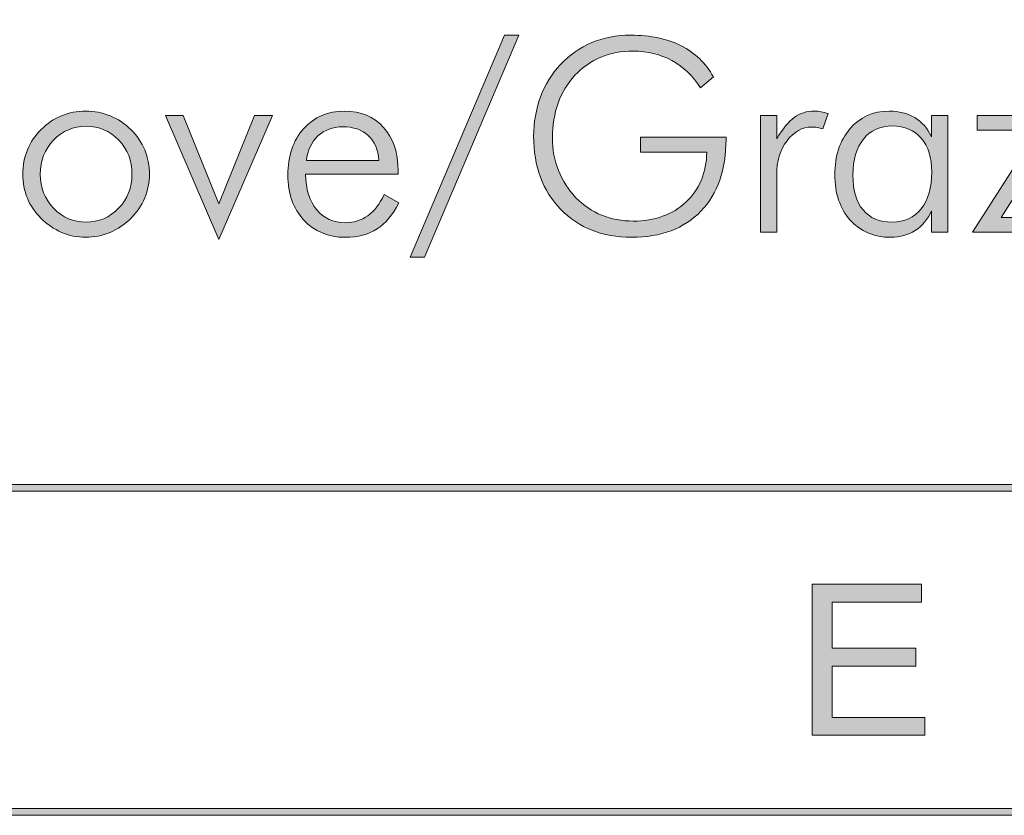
# Model space of a CAD drawing. Header units: inches. Extents: x 0.54 to 10.46, y 0.74 to 7.76.
# Tile 32 of 52: x 8.94 to 9.45, y 0.74 to 1.15. Entities that reach past the tile are written whole.
import ezdxf

# ---------------------------------------------------------------- set-up
doc = ezdxf.new("R2010")
doc.units = ezdxf.units.IN
doc.header["$MEASUREMENT"] = 0
doc.layers.add('BG', color=7, linetype='Continuous')

# ---------------------------------------------------------------- blocks, each defined once
blk = doc.blocks.new('block 2')
at = {"layer": 'BG', "true_color": 0xffffff}
h = blk.add_hatch(color=7, dxfattribs=at)
h.dxf.hatch_style = 2
edge = h.paths.add_edge_path()
edge.add_spline(control_points=[(10.29599, 0.90612), (10.29599, 0.90612), (0.87112, 0.90612), (0.87112, 0.90612), (0.87016, 0.90612), (0.86938, 0.90689), (0.86938, 0.90785), (0.86938, 0.90785), (0.86938, 7.59215), (0.86938, 7.59215), (0.86938, 7.59311), (0.87016, 7.59389), (0.87112, 7.59389), (0.87112, 7.59389), (10.29599, 7.59389), (10.29599, 7.59389), (10.29696, 7.59389), (10.29773, 7.59311), (10.29773, 7.59215), (10.29773, 7.59215), (10.29773, 0.90785), (10.29773, 0.90785), (10.29773, 0.90689), (10.29696, 0.90612), (10.29599, 0.90612)], knot_values=[0, 0, 0, 0, 1, 1, 1, 2, 2, 2, 3, 3, 3, 4, 4, 4, 5, 5, 5, 6, 6, 6, 7, 7, 7, 8, 8, 8, 8], degree=3, periodic=1)
h.paths.add_polyline_path([(0.87286, 0.90959), (10.29426, 0.90959), (10.29426, 7.59042), (0.87286, 7.59042)])
at = {"layer": 'BG', "lineweight": 0}
blk.add_lwpolyline([(0.87286, 0.90959), (10.29426, 0.90959), (10.29426, 7.59042), (0.87286, 7.59042), (0.87286, 0.90959)], dxfattribs=at)
blk.add_open_spline([(10.29599, 0.90612), (10.29599, 0.90612), (0.87112, 0.90612), (0.87112, 0.90612), (0.87016, 0.90612), (0.86938, 0.90689), (0.86938, 0.90785), (0.86938, 0.90785), (0.86938, 7.59215), (0.86938, 7.59215), (0.86938, 7.59311), (0.87016, 7.59389), (0.87112, 7.59389), (0.87112, 7.59389), (10.29599, 7.59389), (10.29599, 7.59389), (10.29696, 7.59389), (10.29773, 7.59311), (10.29773, 7.59215), (10.29773, 7.59215), (10.29773, 0.90785), (10.29773, 0.90785), (10.29773, 0.90689), (10.29696, 0.90612), (10.29599, 0.90612)], degree=3, knots=[0, 0, 0, 0, 1, 1, 1, 2, 2, 2, 3, 3, 3, 4, 4, 4, 5, 5, 5, 6, 6, 6, 7, 7, 7, 8, 8, 8, 8], dxfattribs=at)
blk = doc.blocks.new('block 57')
at = {"layer": 'BG', "true_color": 0xffffff}
h = blk.add_hatch(color=7, dxfattribs=at)
h.dxf.hatch_style = 2
h.paths.add_polyline_path([(9.35019, 0.78026), (9.35019, 0.85809), (9.40647, 0.85809), (9.40647, 0.84891), (9.36049, 0.84891), (9.36049, 0.82508), (9.40355, 0.82508), (9.40355, 0.81593), (9.36049, 0.81593), (9.36049, 0.78945), (9.40827, 0.78945), (9.40827, 0.78026)])
at = {"layer": 'BG', "lineweight": 0}
blk.add_lwpolyline([(9.35019, 0.78026), (9.35019, 0.85809), (9.40647, 0.85809), (9.40647, 0.84891), (9.36049, 0.84891), (9.36049, 0.82508), (9.40355, 0.82508), (9.40355, 0.81593), (9.36049, 0.81593), (9.36049, 0.78945), (9.40827, 0.78945), (9.40827, 0.78026), (9.35019, 0.78026)], dxfattribs=at)
blk = doc.blocks.new('block 56')
at = {"layer": 'BG'}
blk.add_blockref('block 57', (0, 0), dxfattribs=at)
blk = doc.blocks.new('block 62')
at = {"layer": 'BG', "true_color": 0xffffff}
h = blk.add_hatch(color=7, dxfattribs=at)
h.dxf.hatch_style = 2
edge = h.paths.add_edge_path()
edge.add_spline(control_points=[(10.46309, 0.739), (10.46309, 0.739), (0.53691, 0.739), (0.53691, 0.739), (0.53595, 0.739), (0.53517, 0.73978), (0.53517, 0.74074), (0.53517, 0.74074), (0.53517, 7.75926), (0.53517, 7.75926), (0.53517, 7.76022), (0.53595, 7.761), (0.53691, 7.761), (0.53691, 7.761), (10.46309, 7.761), (10.46309, 7.761), (10.46406, 7.761), (10.46483, 7.76022), (10.46483, 7.75926), (10.46483, 7.75926), (10.46483, 0.74074), (10.46483, 0.74074), (10.46483, 0.73978), (10.46406, 0.739), (10.46309, 0.739)], knot_values=[0, 0, 0, 0, 1, 1, 1, 2, 2, 2, 3, 3, 3, 4, 4, 4, 5, 5, 5, 6, 6, 6, 7, 7, 7, 8, 8, 8, 8], degree=3, periodic=1)
h.paths.add_polyline_path([(0.53864, 0.74248), (10.46136, 0.74248), (10.46136, 7.75752), (0.53864, 7.75752)])
at = {"layer": 'BG', "lineweight": 0}
blk.add_lwpolyline([(0.53864, 0.74248), (10.46136, 0.74248), (10.46136, 7.75752), (0.53864, 7.75752), (0.53864, 0.74248)], dxfattribs=at)
blk.add_open_spline([(10.46309, 0.739), (10.46309, 0.739), (0.53691, 0.739), (0.53691, 0.739), (0.53595, 0.739), (0.53517, 0.73978), (0.53517, 0.74074), (0.53517, 0.74074), (0.53517, 7.75926), (0.53517, 7.75926), (0.53517, 7.76022), (0.53595, 7.761), (0.53691, 7.761), (0.53691, 7.761), (10.46309, 7.761), (10.46309, 7.761), (10.46406, 7.761), (10.46483, 7.76022), (10.46483, 7.75926), (10.46483, 7.75926), (10.46483, 0.74074), (10.46483, 0.74074), (10.46483, 0.73978), (10.46406, 0.739), (10.46309, 0.739)], degree=3, knots=[0, 0, 0, 0, 1, 1, 1, 2, 2, 2, 3, 3, 3, 4, 4, 4, 5, 5, 5, 6, 6, 6, 7, 7, 7, 8, 8, 8, 8], dxfattribs=at)
blk = doc.blocks.new('block 116')
at = {"layer": 'BG', "true_color": 0xffffff}
h = blk.add_hatch(color=7, dxfattribs=at)
h.dxf.hatch_style = 2
h.paths.add_polyline_path([(9.19164, 1.14114), (9.19896, 1.14114), (9.1504, 1.02673), (9.14301, 1.02673)])
h = blk.add_hatch(color=7, dxfattribs=at)
h.dxf.hatch_style = 2
edge = h.paths.add_edge_path()
edge.add_spline(control_points=[(9.29268, 1.11395), (9.28866, 1.12019), (9.2837, 1.12491), (9.27783, 1.12812), (9.27196, 1.13133), (9.26533, 1.13293), (9.25796, 1.13293), (9.24566, 1.13293), (9.23565, 1.12877), (9.22792, 1.12046), (9.22019, 1.11214), (9.21632, 1.10136), (9.21632, 1.08811), (9.21632, 1.08218), (9.21735, 1.07661), (9.21941, 1.07136), (9.22146, 1.06611), (9.22446, 1.06146), (9.22839, 1.05739), (9.23237, 1.05336), (9.23683, 1.05035), (9.24175, 1.04833), (9.24668, 1.04632), (9.25209, 1.04532), (9.25796, 1.04532), (9.26908, 1.04532), (9.27814, 1.0486), (9.28512, 1.05515), (9.29211, 1.0617), (9.29569, 1.07027), (9.29587, 1.08085), (9.29587, 1.08085), (9.26162, 1.08085), (9.26162, 1.08085), (9.26162, 1.08085), (9.26162, 1.08865), (9.26162, 1.08865), (9.26162, 1.08865), (9.30577, 1.08865), (9.30577, 1.08865), (9.30577, 1.08865), (9.30577, 1.08757), (9.30577, 1.08757), (9.30577, 1.07174), (9.30146, 1.05935), (9.29282, 1.0504), (9.28418, 1.04145), (9.2723, 1.03697), (9.25715, 1.03697), (9.24209, 1.03697), (9.22991, 1.04176), (9.22059, 1.05135), (9.21128, 1.06094), (9.20662, 1.0735), (9.20662, 1.08906), (9.20662, 1.0962), (9.2078, 1.10295), (9.21015, 1.10931), (9.2125, 1.11565), (9.21589, 1.12118), (9.22032, 1.12588), (9.22511, 1.131), (9.23054, 1.13481), (9.23656, 1.13734), (9.24261, 1.13988), (9.24932, 1.14114), (9.25674, 1.14114), (9.26682, 1.14114), (9.27546, 1.13932), (9.28265, 1.13567), (9.28984, 1.13204), (9.29537, 1.1267), (9.29926, 1.11964), (9.29926, 1.11964), (9.29268, 1.11395), (9.29268, 1.11395)], knot_values=[0, 0, 0, 0, 1, 1, 1, 2, 2, 2, 3, 3, 3, 4, 4, 4, 5, 5, 5, 6, 6, 6, 7, 7, 7, 8, 8, 8, 9, 9, 9, 10, 10, 10, 11, 11, 11, 12, 12, 12, 13, 13, 13, 14, 14, 14, 15, 15, 15, 16, 16, 16, 17, 17, 17, 18, 18, 18, 19, 19, 19, 20, 20, 20, 21, 21, 21, 22, 22, 22, 23, 23, 23, 24, 24, 24, 25, 25, 25, 25], degree=3, periodic=1)
h = blk.add_hatch(color=7, dxfattribs=at)
h.dxf.hatch_style = 2
edge = h.paths.add_edge_path()
edge.add_spline(control_points=[(8.97564, 1.03697), (8.97134, 1.03697), (8.96723, 1.03783), (8.9633, 1.03951), (8.95936, 1.04122), (8.9558, 1.04365), (8.95258, 1.04681), (8.94956, 1.04979), (8.94725, 1.05322), (8.94567, 1.05712), (8.94408, 1.06101), (8.94329, 1.06516), (8.94329, 1.06959), (8.94329, 1.07397), (8.94411, 1.07814), (8.94573, 1.08207), (8.94736, 1.08601), (8.94969, 1.08949), (8.95272, 1.09252), (8.9558, 1.09559), (8.9593, 1.09794), (8.96323, 1.09957), (8.96716, 1.1012), (8.9713, 1.10201), (8.97564, 1.10201), (8.98008, 1.10201), (8.98428, 1.1012), (8.98829, 1.09957), (8.99228, 1.09794), (8.99585, 1.09559), (8.99897, 1.09252), (9.00209, 1.08944), (9.00448, 1.08594), (9.00612, 1.082), (9.00777, 1.07807), (9.0086, 1.07393), (9.0086, 1.06959), (9.0086, 1.06525), (9.00779, 1.06113), (9.00616, 1.05722), (9.00453, 1.0533), (9.00218, 1.04983), (8.9991, 1.04681), (8.99594, 1.04365), (8.99234, 1.04122), (8.98829, 1.03951), (8.98424, 1.03783), (8.98002, 1.03697), (8.97564, 1.03697)], knot_values=[0, 0, 0, 0, 1, 1, 1, 2, 2, 2, 3, 3, 3, 4, 4, 4, 5, 5, 5, 6, 6, 6, 7, 7, 7, 8, 8, 8, 9, 9, 9, 10, 10, 10, 11, 11, 11, 12, 12, 12, 13, 13, 13, 14, 14, 14, 15, 15, 15, 16, 16, 16, 16], degree=3, periodic=1)
edge = h.paths.add_edge_path()
edge.add_spline(control_points=[(8.97591, 1.04477), (8.98252, 1.04477), (8.9881, 1.04716), (8.99269, 1.05193), (8.99729, 1.05669), (8.99958, 1.06254), (8.99958, 1.06946), (8.99958, 1.07647), (8.9973, 1.08234), (8.99273, 1.08709), (8.98816, 1.09184), (8.98256, 1.09421), (8.97591, 1.09421), (8.96931, 1.09421), (8.96373, 1.09184), (8.95916, 1.08709), (8.95459, 1.08234), (8.95231, 1.07647), (8.95231, 1.06946), (8.95231, 1.06254), (8.95459, 1.05669), (8.95916, 1.05193), (8.96373, 1.04716), (8.96931, 1.04477), (8.97591, 1.04477)], knot_values=[0, 0, 0, 0, 1, 1, 1, 2, 2, 2, 3, 3, 3, 4, 4, 4, 5, 5, 5, 6, 6, 6, 7, 7, 7, 8, 8, 8, 8], degree=3, periodic=1)
h = blk.add_hatch(color=7, dxfattribs=at)
h.dxf.hatch_style = 2
edge = h.paths.add_edge_path()
edge.add_spline(control_points=[(9.13677, 1.06946), (9.13677, 1.06946), (9.08896, 1.06946), (9.08896, 1.06946), (9.08919, 1.06169), (9.09113, 1.05558), (9.09479, 1.05115), (9.09846, 1.04671), (9.10337, 1.0445), (9.10951, 1.0445), (9.11395, 1.0445), (9.11782, 1.04569), (9.12118, 1.0481), (9.12453, 1.0505), (9.12731, 1.0541), (9.12952, 1.05895), (9.12952, 1.05895), (9.13718, 1.05474), (9.13718, 1.05474), (9.1341, 1.04864), (9.13034, 1.04415), (9.1259, 1.04127), (9.12143, 1.03841), (9.11598, 1.03697), (9.10951, 1.03697), (9.10069, 1.03697), (9.09356, 1.03992), (9.08811, 1.04583), (9.08267, 1.05172), (9.07994, 1.05946), (9.07994, 1.06905), (9.07994, 1.07891), (9.08264, 1.08686), (9.08805, 1.09292), (9.09345, 1.09899), (9.10052, 1.10201), (9.10924, 1.10201), (9.11755, 1.10201), (9.12423, 1.09922), (9.12925, 1.09363), (9.13426, 1.08805), (9.13677, 1.08061), (9.13677, 1.07129), (9.13677, 1.07129), (9.13677, 1.06946), (9.13677, 1.06946)], knot_values=[0, 0, 0, 0, 1, 1, 1, 2, 2, 2, 3, 3, 3, 4, 4, 4, 5, 5, 5, 6, 6, 6, 7, 7, 7, 8, 8, 8, 9, 9, 9, 10, 10, 10, 11, 11, 11, 12, 12, 12, 13, 13, 13, 14, 14, 14, 15, 15, 15, 15], degree=3, periodic=1)
edge = h.paths.add_edge_path()
edge.add_spline(control_points=[(9.12687, 1.07658), (9.12646, 1.0821), (9.12463, 1.08637), (9.12138, 1.0894), (9.11812, 1.09242), (9.11372, 1.09394), (9.10815, 1.09394), (9.1031, 1.09394), (9.09885, 1.09235), (9.09543, 1.08919), (9.09203, 1.08603), (9.09005, 1.08183), (9.0895, 1.07658), (9.0895, 1.07658), (9.12687, 1.07658), (9.12687, 1.07658)], knot_values=[0, 0, 0, 0, 1, 1, 1, 2, 2, 2, 3, 3, 3, 4, 4, 4, 5, 5, 5, 5], degree=3, periodic=1)
h = blk.add_hatch(color=7, dxfattribs=at)
h.dxf.hatch_style = 2
edge = h.paths.add_edge_path()
edge.add_spline(control_points=[(9.33188, 1.0877), (9.33496, 1.0929), (9.33797, 1.09658), (9.34093, 1.09875), (9.3439, 1.10093), (9.34734, 1.10201), (9.35128, 1.10201), (9.35246, 1.10201), (9.35364, 1.1019), (9.35484, 1.10167), (9.35604, 1.10144), (9.35722, 1.10113), (9.3584, 1.10072), (9.3584, 1.10072), (9.35569, 1.09285), (9.35569, 1.09285), (9.35478, 1.09313), (9.35384, 1.09336), (9.35286, 1.09353), (9.3519, 1.09371), (9.35097, 1.0938), (9.35006, 1.0938), (9.34504, 1.0938), (9.34075, 1.09146), (9.33721, 1.08675), (9.33366, 1.08204), (9.33188, 1.0762), (9.33188, 1.06919), (9.33188, 1.06919), (9.33188, 1.03962), (9.33188, 1.03962), (9.33188, 1.03962), (9.32354, 1.03962), (9.32354, 1.03962), (9.32354, 1.03962), (9.32354, 1.09977), (9.32354, 1.09977), (9.32354, 1.09977), (9.33188, 1.09977), (9.33188, 1.09977), (9.33188, 1.09977), (9.33188, 1.0877), (9.33188, 1.0877)], knot_values=[0, 0, 0, 0, 1, 1, 1, 2, 2, 2, 3, 3, 3, 4, 4, 4, 5, 5, 5, 6, 6, 6, 7, 7, 7, 8, 8, 8, 9, 9, 9, 10, 10, 10, 11, 11, 11, 12, 12, 12, 13, 13, 13, 14, 14, 14, 14], degree=3, periodic=1)
h = blk.add_hatch(color=7, dxfattribs=at)
h.dxf.hatch_style = 2
edge = h.paths.add_edge_path()
edge.add_spline(control_points=[(9.4117, 1.03962), (9.4117, 1.03962), (9.4117, 1.0506), (9.4117, 1.0506), (9.40971, 1.04617), (9.40691, 1.04279), (9.40333, 1.04046), (9.39973, 1.03814), (9.39549, 1.03697), (9.39061, 1.03697), (9.38197, 1.03697), (9.37503, 1.03993), (9.36975, 1.04586), (9.36449, 1.05178), (9.36186, 1.0596), (9.36186, 1.06932), (9.36186, 1.07895), (9.36446, 1.08681), (9.36966, 1.0929), (9.37485, 1.09897), (9.38156, 1.10201), (9.3898, 1.10201), (9.39491, 1.10201), (9.39932, 1.1009), (9.40306, 1.09865), (9.40678, 1.09642), (9.40967, 1.09313), (9.4117, 1.08879), (9.4117, 1.08879), (9.4117, 1.09977), (9.4117, 1.09977), (9.4117, 1.09977), (9.42004, 1.09977), (9.42004, 1.09977), (9.42004, 1.09977), (9.42004, 1.03962), (9.42004, 1.03962), (9.42004, 1.03962), (9.4117, 1.03962), (9.4117, 1.03962)], knot_values=[0, 0, 0, 0, 1, 1, 1, 2, 2, 2, 3, 3, 3, 4, 4, 4, 5, 5, 5, 6, 6, 6, 7, 7, 7, 8, 8, 8, 9, 9, 9, 10, 10, 10, 11, 11, 11, 12, 12, 12, 13, 13, 13, 13], degree=3, periodic=1)
edge = h.paths.add_edge_path()
edge.add_spline(control_points=[(9.37115, 1.06905), (9.37115, 1.06128), (9.3729, 1.05528), (9.3764, 1.05108), (9.37991, 1.04688), (9.38491, 1.04477), (9.39143, 1.04477), (9.39776, 1.04477), (9.40274, 1.04706), (9.40637, 1.05166), (9.41002, 1.05625), (9.41184, 1.06257), (9.41184, 1.07061), (9.41184, 1.07798), (9.41003, 1.08378), (9.40641, 1.08801), (9.40279, 1.09223), (9.39784, 1.09435), (9.39156, 1.09435), (9.38528, 1.09435), (9.3803, 1.0921), (9.37664, 1.08761), (9.37298, 1.0831), (9.37115, 1.07692), (9.37115, 1.06905)], knot_values=[0, 0, 0, 0, 1, 1, 1, 2, 2, 2, 3, 3, 3, 4, 4, 4, 5, 5, 5, 6, 6, 6, 7, 7, 7, 8, 8, 8, 8], degree=3, periodic=1)
h = blk.add_hatch(color=7, dxfattribs=at)
h.dxf.hatch_style = 2
h.paths.add_polyline_path([(9.01681, 1.09977), (9.02596, 1.09977), (9.04441, 1.0542), (9.06278, 1.09977), (9.07208, 1.09977), (9.04441, 1.03575)])
h = blk.add_hatch(color=7, dxfattribs=at)
h.dxf.hatch_style = 2
h.paths.add_polyline_path([(9.43286, 1.03962), (9.46643, 1.09224), (9.43517, 1.09224), (9.43517, 1.09977), (9.48088, 1.09977), (9.44758, 1.04715), (9.48183, 1.04715), (9.48183, 1.03962)])
at = {"layer": 'BG', "lineweight": 0}
for points in [[(9.19164, 1.14114), (9.19896, 1.14114), (9.1504, 1.02673), (9.14301, 1.02673), (9.19164, 1.14114)], [(9.01681, 1.09977), (9.02596, 1.09977), (9.04441, 1.0542), (9.06278, 1.09977), (9.07208, 1.09977), (9.04441, 1.03575), (9.01681, 1.09977)], [(9.43286, 1.03962), (9.46643, 1.09224), (9.43517, 1.09224), (9.43517, 1.09977), (9.48088, 1.09977), (9.44758, 1.04715), (9.48183, 1.04715), (9.48183, 1.03962), (9.43286, 1.03962)]]:
    blk.add_lwpolyline(points, dxfattribs=at)
for points, knots in [([(9.29268, 1.11395), (9.28866, 1.12019), (9.2837, 1.12491), (9.27783, 1.12812), (9.27196, 1.13133), (9.26533, 1.13293), (9.25796, 1.13293), (9.24566, 1.13293), (9.23565, 1.12877), (9.22792, 1.12046), (9.22019, 1.11214), (9.21632, 1.10136), (9.21632, 1.08811), (9.21632, 1.08218), (9.21735, 1.07661), (9.21941, 1.07136), (9.22146, 1.06611), (9.22446, 1.06146), (9.22839, 1.05739), (9.23237, 1.05336), (9.23683, 1.05035), (9.24175, 1.04833), (9.24668, 1.04632), (9.25209, 1.04532), (9.25796, 1.04532), (9.26908, 1.04532), (9.27814, 1.0486), (9.28512, 1.05515), (9.29211, 1.0617), (9.29569, 1.07027), (9.29587, 1.08085), (9.29587, 1.08085), (9.26162, 1.08085), (9.26162, 1.08085), (9.26162, 1.08085), (9.26162, 1.08865), (9.26162, 1.08865), (9.26162, 1.08865), (9.30577, 1.08865), (9.30577, 1.08865), (9.30577, 1.08865), (9.30577, 1.08757), (9.30577, 1.08757), (9.30577, 1.07174), (9.30146, 1.05935), (9.29282, 1.0504), (9.28418, 1.04145), (9.2723, 1.03697), (9.25715, 1.03697), (9.24209, 1.03697), (9.22991, 1.04176), (9.22059, 1.05135), (9.21128, 1.06094), (9.20662, 1.0735), (9.20662, 1.08906), (9.20662, 1.0962), (9.2078, 1.10295), (9.21015, 1.10931), (9.2125, 1.11565), (9.21589, 1.12118), (9.22032, 1.12588), (9.22511, 1.131), (9.23054, 1.13481), (9.23656, 1.13734), (9.24261, 1.13988), (9.24932, 1.14114), (9.25674, 1.14114), (9.26682, 1.14114), (9.27546, 1.13932), (9.28265, 1.13567), (9.28984, 1.13204), (9.29537, 1.1267), (9.29926, 1.11964), (9.29926, 1.11964), (9.29268, 1.11395), (9.29268, 1.11395)], [0, 0, 0, 0, 1, 1, 1, 2, 2, 2, 3, 3, 3, 4, 4, 4, 5, 5, 5, 6, 6, 6, 7, 7, 7, 8, 8, 8, 9, 9, 9, 10, 10, 10, 11, 11, 11, 12, 12, 12, 13, 13, 13, 14, 14, 14, 15, 15, 15, 16, 16, 16, 17, 17, 17, 18, 18, 18, 19, 19, 19, 20, 20, 20, 21, 21, 21, 22, 22, 22, 23, 23, 23, 24, 24, 24, 25, 25, 25, 25]), ([(8.97564, 1.03697), (8.97134, 1.03697), (8.96723, 1.03783), (8.9633, 1.03951), (8.95936, 1.04122), (8.9558, 1.04365), (8.95258, 1.04681), (8.94956, 1.04979), (8.94725, 1.05322), (8.94567, 1.05712), (8.94408, 1.06101), (8.94329, 1.06516), (8.94329, 1.06959), (8.94329, 1.07397), (8.94411, 1.07814), (8.94573, 1.08207), (8.94736, 1.08601), (8.94969, 1.08949), (8.95272, 1.09252), (8.9558, 1.09559), (8.9593, 1.09794), (8.96323, 1.09957), (8.96716, 1.1012), (8.9713, 1.10201), (8.97564, 1.10201), (8.98008, 1.10201), (8.98428, 1.1012), (8.98829, 1.09957), (8.99228, 1.09794), (8.99585, 1.09559), (8.99897, 1.09252), (9.00209, 1.08944), (9.00448, 1.08594), (9.00612, 1.082), (9.00777, 1.07807), (9.0086, 1.07393), (9.0086, 1.06959), (9.0086, 1.06525), (9.00779, 1.06113), (9.00616, 1.05722), (9.00453, 1.0533), (9.00218, 1.04983), (8.9991, 1.04681), (8.99594, 1.04365), (8.99234, 1.04122), (8.98829, 1.03951), (8.98424, 1.03783), (8.98002, 1.03697), (8.97564, 1.03697)], [0, 0, 0, 0, 1, 1, 1, 2, 2, 2, 3, 3, 3, 4, 4, 4, 5, 5, 5, 6, 6, 6, 7, 7, 7, 8, 8, 8, 9, 9, 9, 10, 10, 10, 11, 11, 11, 12, 12, 12, 13, 13, 13, 14, 14, 14, 15, 15, 15, 16, 16, 16, 16]), ([(9.13677, 1.06946), (9.13677, 1.06946), (9.08896, 1.06946), (9.08896, 1.06946), (9.08919, 1.06169), (9.09113, 1.05558), (9.09479, 1.05115), (9.09846, 1.04671), (9.10337, 1.0445), (9.10951, 1.0445), (9.11395, 1.0445), (9.11782, 1.04569), (9.12118, 1.0481), (9.12453, 1.0505), (9.12731, 1.0541), (9.12952, 1.05895), (9.12952, 1.05895), (9.13718, 1.05474), (9.13718, 1.05474), (9.1341, 1.04864), (9.13034, 1.04415), (9.1259, 1.04127), (9.12143, 1.03841), (9.11598, 1.03697), (9.10951, 1.03697), (9.10069, 1.03697), (9.09356, 1.03992), (9.08811, 1.04583), (9.08267, 1.05172), (9.07994, 1.05946), (9.07994, 1.06905), (9.07994, 1.07891), (9.08264, 1.08686), (9.08805, 1.09292), (9.09345, 1.09899), (9.10052, 1.10201), (9.10924, 1.10201), (9.11755, 1.10201), (9.12423, 1.09922), (9.12925, 1.09363), (9.13426, 1.08805), (9.13677, 1.08061), (9.13677, 1.07129), (9.13677, 1.07129), (9.13677, 1.06946), (9.13677, 1.06946)], [0, 0, 0, 0, 1, 1, 1, 2, 2, 2, 3, 3, 3, 4, 4, 4, 5, 5, 5, 6, 6, 6, 7, 7, 7, 8, 8, 8, 9, 9, 9, 10, 10, 10, 11, 11, 11, 12, 12, 12, 13, 13, 13, 14, 14, 14, 15, 15, 15, 15]), ([(9.33188, 1.0877), (9.33496, 1.0929), (9.33797, 1.09658), (9.34093, 1.09875), (9.3439, 1.10093), (9.34734, 1.10201), (9.35128, 1.10201), (9.35246, 1.10201), (9.35364, 1.1019), (9.35484, 1.10167), (9.35604, 1.10144), (9.35722, 1.10113), (9.3584, 1.10072), (9.3584, 1.10072), (9.35569, 1.09285), (9.35569, 1.09285), (9.35478, 1.09313), (9.35384, 1.09336), (9.35286, 1.09353), (9.3519, 1.09371), (9.35097, 1.0938), (9.35006, 1.0938), (9.34504, 1.0938), (9.34075, 1.09146), (9.33721, 1.08675), (9.33366, 1.08204), (9.33188, 1.0762), (9.33188, 1.06919), (9.33188, 1.06919), (9.33188, 1.03962), (9.33188, 1.03962), (9.33188, 1.03962), (9.32354, 1.03962), (9.32354, 1.03962), (9.32354, 1.03962), (9.32354, 1.09977), (9.32354, 1.09977), (9.32354, 1.09977), (9.33188, 1.09977), (9.33188, 1.09977), (9.33188, 1.09977), (9.33188, 1.0877), (9.33188, 1.0877)], [0, 0, 0, 0, 1, 1, 1, 2, 2, 2, 3, 3, 3, 4, 4, 4, 5, 5, 5, 6, 6, 6, 7, 7, 7, 8, 8, 8, 9, 9, 9, 10, 10, 10, 11, 11, 11, 12, 12, 12, 13, 13, 13, 14, 14, 14, 14]), ([(9.4117, 1.03962), (9.4117, 1.03962), (9.4117, 1.0506), (9.4117, 1.0506), (9.40971, 1.04617), (9.40691, 1.04279), (9.40333, 1.04046), (9.39973, 1.03814), (9.39549, 1.03697), (9.39061, 1.03697), (9.38197, 1.03697), (9.37503, 1.03993), (9.36975, 1.04586), (9.36449, 1.05178), (9.36186, 1.0596), (9.36186, 1.06932), (9.36186, 1.07895), (9.36446, 1.08681), (9.36966, 1.0929), (9.37485, 1.09897), (9.38156, 1.10201), (9.3898, 1.10201), (9.39491, 1.10201), (9.39932, 1.1009), (9.40306, 1.09865), (9.40678, 1.09642), (9.40967, 1.09313), (9.4117, 1.08879), (9.4117, 1.08879), (9.4117, 1.09977), (9.4117, 1.09977), (9.4117, 1.09977), (9.42004, 1.09977), (9.42004, 1.09977), (9.42004, 1.09977), (9.42004, 1.03962), (9.42004, 1.03962), (9.42004, 1.03962), (9.4117, 1.03962), (9.4117, 1.03962)], [0, 0, 0, 0, 1, 1, 1, 2, 2, 2, 3, 3, 3, 4, 4, 4, 5, 5, 5, 6, 6, 6, 7, 7, 7, 8, 8, 8, 9, 9, 9, 10, 10, 10, 11, 11, 11, 12, 12, 12, 13, 13, 13, 13]), ([(8.97591, 1.04477), (8.98252, 1.04477), (8.9881, 1.04716), (8.99269, 1.05193), (8.99729, 1.05669), (8.99958, 1.06254), (8.99958, 1.06946), (8.99958, 1.07647), (8.9973, 1.08234), (8.99273, 1.08709), (8.98816, 1.09184), (8.98256, 1.09421), (8.97591, 1.09421), (8.96931, 1.09421), (8.96373, 1.09184), (8.95916, 1.08709), (8.95459, 1.08234), (8.95231, 1.07647), (8.95231, 1.06946), (8.95231, 1.06254), (8.95459, 1.05669), (8.95916, 1.05193), (8.96373, 1.04716), (8.96931, 1.04477), (8.97591, 1.04477)], [0, 0, 0, 0, 1, 1, 1, 2, 2, 2, 3, 3, 3, 4, 4, 4, 5, 5, 5, 6, 6, 6, 7, 7, 7, 8, 8, 8, 8]), ([(9.12687, 1.07658), (9.12646, 1.0821), (9.12463, 1.08637), (9.12138, 1.0894), (9.11812, 1.09242), (9.11372, 1.09394), (9.10815, 1.09394), (9.1031, 1.09394), (9.09885, 1.09235), (9.09543, 1.08919), (9.09203, 1.08603), (9.09005, 1.08183), (9.0895, 1.07658), (9.0895, 1.07658), (9.12687, 1.07658), (9.12687, 1.07658)], [0, 0, 0, 0, 1, 1, 1, 2, 2, 2, 3, 3, 3, 4, 4, 4, 5, 5, 5, 5]), ([(9.37115, 1.06905), (9.37115, 1.06128), (9.3729, 1.05528), (9.3764, 1.05108), (9.37991, 1.04688), (9.38491, 1.04477), (9.39143, 1.04477), (9.39776, 1.04477), (9.40274, 1.04706), (9.40637, 1.05166), (9.41002, 1.05625), (9.41184, 1.06257), (9.41184, 1.07061), (9.41184, 1.07798), (9.41003, 1.08378), (9.40641, 1.08801), (9.40279, 1.09223), (9.39784, 1.09435), (9.39156, 1.09435), (9.38528, 1.09435), (9.3803, 1.0921), (9.37664, 1.08761), (9.37298, 1.0831), (9.37115, 1.07692), (9.37115, 1.06905)], [0, 0, 0, 0, 1, 1, 1, 2, 2, 2, 3, 3, 3, 4, 4, 4, 5, 5, 5, 6, 6, 6, 7, 7, 7, 8, 8, 8, 8])]:
    blk.add_open_spline(points, degree=3, knots=knots, dxfattribs=at)

msp = doc.modelspace()

# ---------------------------------------------------------------- block references
at = {"layer": 'BG'}
for name in ['block 62', 'block 2', 'block 116', 'block 56']:
    msp.add_blockref(name, (0, 0), dxfattribs=at)

doc.saveas('drawing.dxf')
